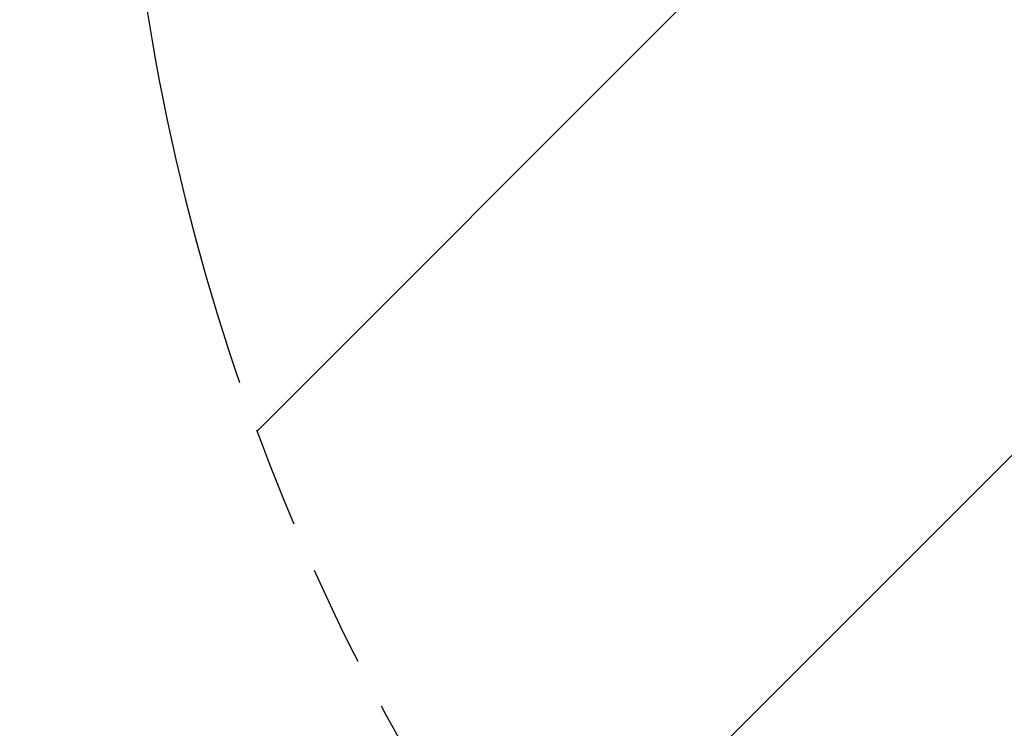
# Model space of a CAD drawing. Header units: millimetres. Extents: x 0 to 3360, y 0 to 2376.
# Tile 36 of 144: x 156 to 336, y 1637 to 1767. Entities that reach past the tile are written whole.
import ezdxf

# ---------------------------------------------------------------- set-up
doc = ezdxf.new("R2010")
doc.units = ezdxf.units.MM
doc.header["$LTSCALE"] = 184.8
doc.linetypes.add('PHANTOM', pattern=[0.8, 0.45, -0.05, 0.1, -0.05, 0.1, -0.05])
doc.layers.get('0').update_dxf_attribs({"linetype": 'CONTINUOUS'})
doc.layers.add('CRV', color=7, linetype='CONTINUOUS')
doc.layers.add('DRIV_DIM', color=7, linetype='CONTINUOUS')
doc.styles.get("Standard").update_dxf_attribs({"font": 'txt', "width": 0.8})
doc.dimstyles.new('DIMSTYLE_12', dxfattribs={"dimtxt": 19, "dimasz": 9, "dimexe": 2, "dimexo": 1.5, "dimgap": 9.5, "dimtad": 1, "dimdec": 3, "dimlfac": 1.5, "dimdsep": 46, "dimtxsty": 'STANDARD', "dimblk": 'OPEN', "dimblk1": 'OPEN', "dimblk2": 'OPEN', "dimcen": 0.09, "dimadec": 3, "dimazin": 2, "dimtp": 0.5, "dimtm": 0.5, "dimtfac": 1, "dimtdec": 3, "dimtofl": 0, "dimtmove": 0, "dimatfit": 3, "dimldrblk": 'OPEN', "dimfxl": 1, "dimtolj": 1, "dimarcsym": 0})

# ---------------------------------------------------------------- blocks, each defined once
blk = doc.blocks.new('*D39')
at = {"layer": 'DRIV_DIM', "color": 2, "linetype": 'CONTINUOUS'}
for p, q in [((205.72, 1830.8), (107.55, 1830.8)), ((881.98, 1572.72), (932.05, 1530.71))]:
    blk.add_line(p, q, dxfattribs=at)
for points in [[(112.64, 1821.83), (109.55, 1830.8), (106.64, 1821.77)], [(926.95, 1523.2), (930.52, 1531.99), (922.39, 1527.11)]]:
    blk.add_lwpolyline(points, dxfattribs=at)
for start, end in [(180, 250), (250, 320)]:
    blk.add_arc((574.42, 1830.8), 464.87, start, end, dxfattribs=at)
blk = doc.blocks.new('_OPEN')
at = {"color": 0, "linetype": 'BYBLOCK'}
for p, q in [((0, 0), (-1, 0.333)), ((-1, -0.333), (0, 0)), ((-1, 0), (0, 0))]:
    blk.add_line(p, q, dxfattribs=at)

msp = doc.modelspace()

# ---------------------------------------------------------------- linework, layer by layer
at = {"layer": 'CRV', "color": 2, "linetype": 'CONTINUOUS'}
for p, q in [((248.81682, 1598.45426), (452.75536, 1802.3928)), ((199.41599, 1691.60616), (277.85991, 1770.05008))]:
    msp.add_line(p, q, dxfattribs=at)
at = {"layer": 'CRV', "color": 2, "linetype": 'PHANTOM'}
msp.add_arc((574.41513, 1830.80258), 400, 187.0947403, 320, dxfattribs=at)

# ---------------------------------------------------------------- dimensions: what is measured, and where the dimension line sits
at = {"layer": 'DRIV_DIM', "color": 2, "linetype": 'CONTINUOUS'}
dim = msp.add_angular_dim_2l(base=(415.42188, 1393.97221), line1=((211.86763, 1830.80258), (207.21897, 1830.80258)), line2=((877.27183, 1576.67563), (880.8329, 1573.68753)), text='<>\\P1st-axis\\Pmove envelope', dimstyle='DIMSTYLE_12', override={"dimtad": 2}, dxfattribs=at)
dim.commit()
dim.dimension.update_dxf_attribs({"geometry": '*D39', "text_midpoint": (389.94827, 1404.10409), "dimtype": 162})

doc.saveas('drawing.dxf')
